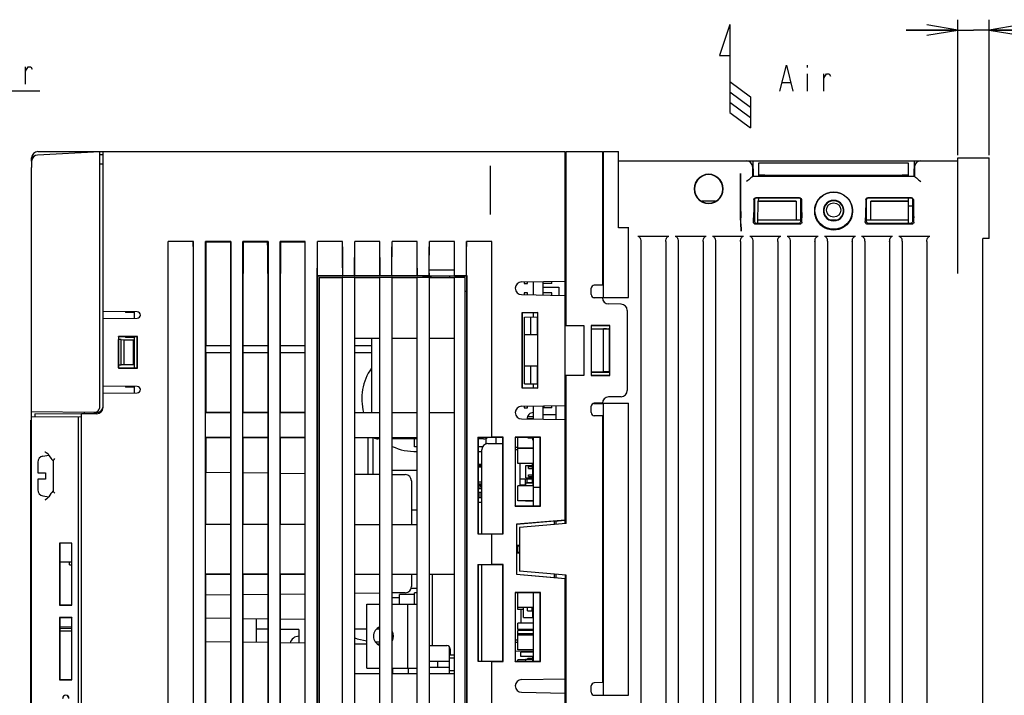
# Model space of a CAD drawing. Extents: x 30 to 410, y 12 to 287.
# Tile 16 of 19: x 135 to 230, y 197 to 263. Entities that reach past the tile are written whole.
import ezdxf

# ---------------------------------------------------------------- set-up
doc = ezdxf.new("R2010")
doc.units = 0
doc.header["$LTSCALE"] = 23.1
doc.layers.get('0').update_dxf_attribs({"linetype": 'CONTINUOUS'})
doc.layers.add('ALL_DIM', color=7, linetype='CONTINUOUS')
doc.layers.add('ALL_NOTE', color=7, linetype='CONTINUOUS')
doc.dimstyles.get("Standard").update_dxf_attribs({"dimtxt": 2.5, "dimasz": 2.5, "dimexe": 1.25, "dimexo": 0.625, "dimtad": 1, "dimcen": 2.5, "dimazin": 3, "dimtfac": 1, "dimtmove": 0, "dimatfit": 3})

# ---------------------------------------------------------------- blocks, each defined once
blk = doc.blocks.new('_OPEN')
at = {"color": 0, "linetype": 'BYBLOCK'}
for p, q in [((0, 0), (-1, 0.167)), ((-1, -0.167), (0, 0)), ((-1, 0), (0, 0))]:
    blk.add_line(p, q, dxfattribs=at)
blk = doc.blocks.new('*D9')
at = {"layer": 'ALL_DIM', "color": 2, "linetype": 'CONTINUOUS'}
for p, q in [((225.484, 249.575), (225.484, 262.668)), ((228.484, 249.575), (228.484, 262.668)), ((225.484, 261.668), (220.484, 261.668)), ((220.484, 261.668), (226.984, 261.668)), ((233.143, 261.668), (226.984, 261.668)), ((228.484, 261.668), (233.143, 261.668))]:
    blk.add_line(p, q, dxfattribs=at)
at = {"layer": 'ALL_DIM', "color": 2, "linetype": 'CONTINUOUS', "xscale": 3, "yscale": 3, "zscale": 3}
blk.add_blockref('_OPEN', (225.484, 261.668), dxfattribs=at)
at = {"layer": 'ALL_DIM', "color": 2, "linetype": 'CONTINUOUS', "xscale": 3, "yscale": 3, "zscale": 3, "rotation": 180}
blk.add_blockref('_OPEN', (228.484, 261.668), dxfattribs=at)
blk = doc.blocks.new('ARROW_AIR_BL1', base_point=(203.955, 257.209))
at = {"color": 7, "linetype": 'CONTINUOUS'}
for p, q in [((203.455, 262.209), (202.455, 259.209)), ((203.455, 262.209), (203.455, 253.709)), ((202.455, 259.209), (203.455, 259.209)), ((203.455, 256.709), (205.455, 255.209)), ((203.455, 255.709), (205.455, 254.209)), ((203.455, 254.709), (205.455, 253.209)), ((205.455, 255.209), (205.455, 252.209)), ((203.455, 253.709), (205.455, 252.209))]:
    blk.add_line(p, q, dxfattribs=at)

msp = doc.modelspace()

# ---------------------------------------------------------------- linework, layer by layer
at = {"color": 7, "linetype": 'CONTINUOUS'}
for p, q in [((142.684, 249.909), (136.653, 249.593)), ((136.684, 249.925), (187.564, 249.925)), ((142.684, 225.333), (142.684, 249.909)), ((142.984, 225.205), (142.984, 249.925)), ((187.564, 214.008), (187.564, 249.925)), ((187.684, 249.925), (191.164, 249.925)), ((187.684, 233.139), (187.684, 249.925)), ((191.164, 249.925), (191.164, 237.044)), ((191.284, 249.925), (192.724, 249.925)), ((191.284, 235.833), (191.284, 249.925)), ((192.724, 242.576), (192.724, 249.925)), ((136.084, 248.994), (136.084, 249.325)), ((136.085, 248.994), (136.085, 248.395)), ((142.984, 249.625), (142.684, 249.625)), ((187.564, 249.623), (187.684, 249.625)), ((191.164, 249.625), (191.284, 249.625)), ((191.164, 249.025), (191.284, 249.025)), ((192.724, 249.025), (225.484, 249.025)), ((205.684, 249.025), (205.71, 247.525)), ((221.258, 247.525), (221.284, 249.025)), ((225.484, 249.325), (228.484, 249.325)), ((225.484, 238.15), (225.484, 249.325)), ((228.484, 241.546), (228.484, 249.325)), ((136.084, 173.793), (136.084, 248.395)), ((142.984, 248.726), (142.684, 248.726)), ((180.364, 243.865), (180.364, 248.54)), ((205.684, 247.525), (205.684, 248.425)), ((206.258, 247.525), (206.281, 248.845)), ((206.281, 248.845), (220.684, 248.845)), ((220.684, 248.845), (220.684, 247.525)), ((221.284, 248.425), (221.284, 247.525)), ((204.484, 243.309), (204.484, 247.825)), ((221.288, 247.525), (205.68, 247.525)), ((220.684, 247.617), (206.259, 247.617)), ((206.86, 247.645), (220.084, 247.645)), ((205.834, 245.245), (205.834, 243.205)), ((210.198, 245.469), (205.97, 245.469)), ((210.154, 245.425), (206.014, 245.425)), ((206.221, 245.425), (206.216, 245.153)), ((206.216, 245.153), (209.884, 245.153)), ((210.334, 243.205), (210.334, 245.245)), ((216.634, 245.245), (216.634, 243.205)), ((220.998, 245.469), (216.77, 245.469)), ((220.954, 245.425), (216.814, 245.425)), ((217.084, 245.153), (220.684, 245.153)), ((220.684, 245.425), (220.684, 245.153)), ((221.134, 243.205), (221.134, 245.245)), ((202.092, 245.125), (200.756, 245.125)), ((206.179, 243.025), (206.216, 245.144)), ((209.884, 245.144), (206.216, 245.144)), ((209.884, 245.144), (209.884, 243.311)), ((220.684, 245.144), (217.084, 245.144)), ((217.084, 243.311), (217.084, 245.144)), ((220.684, 245.144), (220.684, 243.025)), ((220.684, 244.675), (221.134, 244.675)), ((210.334, 243.303), (206.184, 243.303)), ((213.742, 243.303), (213.226, 243.303)), ((220.684, 243.303), (216.634, 243.303)), ((193.684, 242.576), (192.724, 242.576)), ((193.684, 235.825), (193.684, 242.632)), ((204.546, 242.632), (204.494, 242.71)), ((210.252, 242.927), (205.916, 242.927)), ((206.014, 243.025), (210.154, 243.025)), ((221.052, 242.927), (216.716, 242.927)), ((216.814, 243.025), (220.954, 243.025)), ((194.588, 241.75), (197.58, 241.75)), ((198.188, 241.75), (201.18, 241.75)), ((201.788, 241.75), (204.78, 241.75)), ((205.388, 241.75), (208.38, 241.75)), ((208.988, 241.75), (211.98, 241.75)), ((212.588, 241.75), (215.58, 241.75)), ((216.188, 241.75), (219.18, 241.75)), ((219.788, 241.75), (222.78, 241.75)), ((228.484, 241.546), (227.884, 241.535)), ((227.884, 181.514), (227.884, 241.535)), ((149.276, 241.233), (149.27, 241.239)), ((151.698, 241.239), (149.27, 241.239)), ((151.692, 241.233), (149.276, 241.233)), ((151.692, 241.233), (151.698, 241.239)), ((152.87, 241.239), (152.889, 241.22)), ((155.298, 241.239), (152.87, 241.239)), ((152.889, 241.22), (152.886, 240.904)), ((152.886, 224.727), (152.886, 240.904)), ((152.944, 240.697), (152.886, 240.697)), ((152.889, 241.22), (155.279, 241.219)), ((152.903, 240.697), (152.908, 241.201)), ((152.944, 241.201), (152.908, 241.201)), ((152.944, 231.157), (152.944, 241.22)), ((155.298, 241.239), (155.279, 241.219)), ((155.279, 241.219), (155.281, 240.916)), ((155.281, 240.916), (155.281, 224.728)), ((156.47, 241.239), (156.507, 241.201)), ((158.898, 241.239), (156.47, 241.239)), ((156.507, 241.201), (158.861, 241.202)), ((158.898, 241.239), (158.861, 241.202)), ((160.106, 241.202), (160.07, 241.239)), ((162.484, 241.239), (160.07, 241.239)), ((160.106, 241.202), (162.484, 241.203)), ((162.484, 178.596), (162.484, 241.239)), ((163.676, 241.233), (163.67, 241.239)), ((166.098, 241.239), (163.67, 241.239)), ((166.092, 241.233), (163.676, 241.233)), ((166.092, 241.233), (166.098, 241.239)), ((167.276, 241.233), (167.27, 241.239)), ((169.698, 241.239), (167.27, 241.239)), ((169.692, 241.233), (167.276, 241.233)), ((169.692, 241.233), (169.698, 241.239)), ((173.298, 241.239), (170.87, 241.239)), ((170.876, 241.233), (170.87, 241.239)), ((173.292, 241.233), (170.876, 241.233)), ((173.292, 241.233), (173.298, 241.239)), ((176.898, 241.239), (174.47, 241.239)), ((174.476, 241.233), (174.47, 241.239)), ((176.892, 241.233), (174.476, 241.233)), ((176.892, 241.233), (176.898, 241.239)), ((180.498, 241.239), (178.07, 241.239)), ((178.076, 241.233), (178.07, 241.239)), ((180.492, 241.233), (178.076, 241.233)), ((180.492, 241.233), (180.498, 241.239)), ((194.884, 241.232), (194.884, 181.817)), ((197.284, 241.232), (197.284, 181.817)), ((198.484, 241.232), (198.484, 181.817)), ((200.884, 241.232), (200.884, 181.817)), ((202.084, 241.232), (202.084, 181.817)), ((204.484, 241.232), (204.484, 181.817)), ((205.684, 241.232), (205.684, 181.817)), ((208.084, 241.232), (208.084, 181.817)), ((209.284, 241.232), (209.284, 181.817)), ((211.684, 241.232), (211.684, 181.817)), ((212.884, 241.232), (212.884, 181.817)), ((215.284, 241.232), (215.284, 181.817)), ((216.484, 241.232), (216.484, 181.817)), ((218.884, 241.232), (218.884, 181.817)), ((220.084, 241.232), (220.084, 181.817)), ((222.484, 241.232), (222.484, 181.817)), ((174.463, 238.515), (176.905, 238.515)), ((174.474, 237.925), (174.463, 238.515)), ((176.894, 237.925), (176.905, 238.515)), ((149.258, 190.247), (149.258, 238.15)), ((149.263, 190.241), (149.263, 238.15)), ((151.705, 185.42), (151.705, 238.15)), ((151.71, 185.425), (151.71, 238.15)), ((152.858, 185.425), (152.858, 238.15)), ((155.31, 238.15), (155.31, 185.425)), ((156.458, 185.425), (156.458, 238.15)), ((156.491, 224.732), (156.491, 238.15)), ((158.878, 238.15), (158.878, 224.731)), ((158.91, 238.15), (158.91, 185.425)), ((160.058, 185.425), (160.058, 238.15)), ((160.09, 224.731), (160.09, 238.15)), ((163.658, 184.9), (163.658, 238.15)), ((163.663, 237.935), (163.663, 238.15)), ((163.663, 237.935), (166.105, 237.935)), ((163.663, 237.935), (163.674, 237.925)), ((173.824, 237.925), (163.674, 237.925)), ((163.674, 237.925), (163.674, 193.525)), ((163.834, 237.775), (166.084, 237.775)), ((163.834, 237.775), (163.834, 193.675)), ((166.1, 237.77), (166.084, 237.775)), ((166.084, 193.675), (166.084, 237.775)), ((167.268, 237.77), (166.1, 237.77)), ((166.1, 193.68), (166.1, 237.77)), ((166.105, 237.935), (166.105, 238.15)), ((166.11, 237.941), (166.105, 237.935)), ((166.11, 237.941), (166.11, 238.15)), ((167.258, 237.941), (166.11, 237.941)), ((167.258, 237.941), (167.258, 238.15)), ((167.258, 237.941), (167.263, 237.935)), ((167.263, 237.935), (167.263, 238.15)), ((167.263, 237.935), (169.705, 237.935)), ((167.268, 237.77), (167.284, 237.775)), ((167.268, 193.68), (167.268, 237.77)), ((167.284, 237.775), (169.684, 237.775)), ((167.284, 193.675), (167.284, 237.775)), ((169.7, 237.77), (169.684, 237.775)), ((169.684, 193.675), (169.684, 237.775)), ((170.868, 237.77), (169.7, 237.77)), ((169.7, 193.68), (169.7, 237.77)), ((169.705, 237.935), (169.705, 238.15)), ((169.71, 237.941), (169.705, 237.935)), ((169.71, 237.941), (169.71, 238.15)), ((170.858, 237.941), (169.71, 237.941)), ((170.858, 237.941), (170.858, 238.15)), ((170.858, 237.941), (170.863, 237.935)), ((170.863, 237.935), (170.863, 238.15)), ((170.863, 237.935), (173.305, 237.935)), ((170.868, 237.77), (170.884, 237.775)), ((170.868, 193.68), (170.868, 237.77)), ((170.884, 237.775), (173.284, 237.775)), ((170.884, 193.675), (170.884, 237.775)), ((173.3, 237.77), (173.284, 237.775)), ((173.284, 193.675), (173.284, 237.775)), ((174.468, 237.77), (173.3, 237.77)), ((173.3, 193.68), (173.3, 237.77)), ((173.305, 237.935), (173.305, 238.15)), ((173.31, 237.941), (173.305, 237.935)), ((173.31, 237.941), (173.31, 238.15)), ((174.458, 237.941), (173.31, 237.941)), ((173.824, 237.925), (173.837, 237.912)), ((173.824, 237.925), (173.824, 237.775)), ((174.591, 237.912), (173.837, 237.912)), ((173.837, 237.912), (173.837, 237.775)), ((174.458, 237.941), (174.458, 238.15)), ((174.474, 237.925), (174.458, 237.941)), ((174.468, 237.77), (174.484, 237.775)), ((174.468, 193.68), (174.468, 237.77)), ((174.474, 237.925), (176.894, 237.925)), ((174.484, 237.775), (176.884, 237.775)), ((174.484, 193.675), (174.484, 237.775)), ((174.604, 237.925), (174.591, 237.912)), ((174.591, 237.775), (174.591, 237.912)), ((174.604, 237.925), (174.604, 237.775)), ((176.404, 237.925), (176.417, 237.912)), ((176.404, 237.925), (176.404, 237.775)), ((178.082, 237.912), (176.417, 237.912)), ((176.417, 237.912), (176.417, 237.775)), ((176.9, 237.77), (176.884, 237.775)), ((176.884, 194.26), (176.884, 237.775)), ((176.91, 237.941), (176.894, 237.925)), ((177.929, 237.77), (176.9, 237.77)), ((176.9, 194.265), (176.9, 237.77)), ((176.91, 237.941), (176.91, 238.15)), ((178.058, 237.941), (176.91, 237.941)), ((177.934, 237.775), (177.929, 237.77)), ((177.929, 194.859), (177.929, 237.77)), ((177.934, 194.875), (177.934, 237.775)), ((178.058, 237.941), (178.058, 238.15)), ((178.058, 237.941), (178.063, 237.935)), ((178.063, 237.935), (178.063, 238.15)), ((178.105, 237.935), (178.063, 237.935)), ((178.082, 237.912), (178.105, 237.935)), ((178.082, 236.425), (178.082, 237.912)), ((178.105, 194.715), (178.105, 237.935)), ((180.505, 222.346), (180.505, 238.15)), ((180.51, 222.351), (180.51, 238.15)), ((183.364, 237.335), (187.564, 237.409)), ((183.634, 237.34), (183.634, 237.175)), ((183.634, 237.175), (183.934, 237.175)), ((183.934, 237.175), (183.934, 237.345)), ((184.504, 236.095), (184.504, 237.355)), ((185.464, 236.078), (185.464, 237.372)), ((186.304, 237.175), (185.464, 237.175)), ((185.464, 236.845), (186.964, 236.845)), ((186.304, 237.175), (186.304, 237.387)), ((186.964, 236.845), (186.964, 236.052)), ((190.084, 236.12), (190.084, 236.73)), ((191.164, 237.044), (190.379, 237.03)), ((178.094, 236.425), (177.934, 236.425)), ((178.094, 194.725), (178.094, 236.425)), ((183.364, 236.114), (187.564, 236.041)), ((183.934, 236.275), (183.634, 236.275)), ((183.634, 236.275), (183.634, 236.11)), ((183.934, 236.104), (183.934, 236.275)), ((186.304, 236.275), (185.464, 236.275)), ((186.304, 236.063), (186.304, 236.275)), ((190.304, 235.833), (191.284, 235.833)), ((190.379, 235.825), (193.684, 235.825)), ((191.164, 235.806), (190.379, 235.82)), ((192.974, 235.193), (191.753, 235.215)), ((146.284, 234.448), (142.984, 234.476)), ((142.984, 233.813), (146.284, 233.842)), ((145.144, 234.457), (145.144, 234.385)), ((145.984, 234.385), (145.144, 234.385)), ((145.984, 234.45), (145.984, 233.84)), ((184.95, 234.378), (183.398, 234.351)), ((183.425, 234.324), (183.398, 234.351)), ((183.398, 234.351), (183.398, 227.099)), ((184.94, 234.35), (183.425, 234.324)), ((183.425, 234.324), (183.425, 227.126)), ((183.664, 233.875), (183.634, 233.875)), ((183.634, 233.875), (183.634, 233.575)), ((183.664, 233.939), (184.939, 233.961)), ((183.664, 227.511), (183.664, 233.939)), ((184.264, 232.225), (184.264, 233.95)), ((184.504, 233.954), (184.504, 234.343)), ((184.864, 233.96), (184.864, 232.225)), ((184.939, 234.367), (184.95, 234.378)), ((184.939, 227.083), (184.939, 234.367)), ((184.95, 227.072), (184.95, 234.378)), ((193.564, 234.593), (193.564, 226.856)), ((183.634, 233.575), (183.664, 233.575)), ((187.684, 233.133), (187.564, 233.133)), ((187.564, 233.125), (187.684, 233.126)), ((187.684, 233.139), (189.364, 233.139)), ((189.364, 233.139), (189.364, 228.311)), ((191.897, 233.138), (190.084, 233.139)), ((190.084, 233.139), (190.084, 228.311)), ((190.084, 233.125), (191.884, 233.125)), ((190.084, 232.825), (191.824, 232.825)), ((190.084, 232.825), (191.284, 232.804)), ((191.558, 232.804), (191.284, 232.804)), ((191.284, 228.646), (191.284, 232.804)), ((191.824, 232.825), (191.8, 232.809)), ((191.824, 232.825), (191.824, 228.625)), ((191.897, 233.138), (191.884, 233.125)), ((191.884, 228.325), (191.884, 233.125)), ((191.897, 228.312), (191.897, 233.138)), ((144.474, 232.055), (144.458, 232.071)), ((144.458, 232.071), (144.458, 229.019)), ((146.31, 232.071), (144.458, 232.071)), ((144.474, 232.055), (144.474, 229.035)), ((146.283, 232.044), (144.474, 232.045)), ((145.144, 232.044), (145.144, 231.985)), ((145.984, 231.985), (145.144, 231.985)), ((145.984, 232.044), (145.984, 229.046)), ((146.283, 232.044), (146.31, 232.071)), ((146.283, 229.046), (146.283, 232.044)), ((146.31, 229.019), (146.31, 232.071)), ((167.284, 231.925), (169.684, 231.925)), ((168.904, 224.725), (168.904, 231.925)), ((170.884, 231.925), (173.284, 231.925)), ((174.484, 231.925), (176.884, 231.925)), ((183.664, 232.675), (183.634, 232.675)), ((183.634, 232.675), (183.634, 232.375)), ((183.634, 232.375), (183.664, 232.375)), ((184.864, 232.225), (183.664, 232.225)), ((144.474, 231.77), (144.484, 231.769)), ((144.725, 231.766), (144.484, 231.77)), ((144.484, 229.32), (144.484, 231.769)), ((144.725, 229.324), (144.725, 231.766)), ((144.725, 231.766), (145.024, 231.761)), ((145.024, 229.328), (145.024, 231.761)), ((145.024, 231.761), (145.924, 231.745)), ((145.924, 229.345), (145.924, 231.745)), ((145.984, 231.085), (145.924, 231.085)), ((155.281, 231.157), (152.944, 231.157)), ((158.878, 231.157), (156.491, 231.157)), ((162.484, 231.157), (160.09, 231.157)), ((168.904, 231.157), (167.284, 231.157)), ((183.664, 231.475), (183.634, 231.475)), ((183.634, 231.475), (183.634, 231.175)), ((183.634, 231.175), (183.664, 231.175)), ((145.984, 230.785), (145.924, 230.785)), ((145.984, 230.125), (145.924, 230.125)), ((155.281, 230.497), (152.944, 230.497)), ((152.944, 224.727), (152.944, 230.497)), ((158.878, 230.497), (156.491, 230.497)), ((162.484, 230.497), (160.09, 230.497)), ((168.904, 230.497), (167.284, 230.497)), ((183.664, 230.275), (183.634, 230.275)), ((183.634, 230.275), (183.634, 229.975)), ((183.634, 229.975), (183.664, 229.975)), ((144.474, 229.035), (144.458, 229.019)), ((144.458, 229.019), (146.31, 229.019)), ((144.484, 229.32), (144.474, 229.32)), ((144.474, 229.045), (146.283, 229.046)), ((144.484, 229.32), (144.725, 229.324)), ((144.484, 229.045), (144.484, 229.32)), ((145.024, 229.328), (144.725, 229.324)), ((145.924, 229.345), (145.024, 229.328)), ((145.984, 229.885), (145.924, 229.885)), ((145.984, 229.585), (145.924, 229.585)), ((146.283, 229.046), (146.31, 229.019)), ((183.664, 229.075), (183.634, 229.075)), ((183.634, 229.075), (183.634, 228.775)), ((183.664, 229.225), (184.864, 229.225)), ((184.264, 227.5), (184.264, 229.225)), ((184.864, 229.225), (184.864, 227.49)), ((183.634, 228.775), (183.664, 228.775)), ((187.564, 228.325), (187.684, 228.324)), ((187.684, 228.317), (187.564, 228.317)), ((189.364, 228.311), (187.684, 228.311)), ((187.684, 214.019), (187.684, 228.311)), ((191.284, 228.646), (190.084, 228.625)), ((190.084, 228.625), (191.824, 228.625)), ((190.084, 228.325), (191.884, 228.325)), ((190.084, 228.311), (191.897, 228.312)), ((191.824, 228.625), (191.8, 228.641)), ((191.897, 228.312), (191.884, 228.325)), ((146.284, 227.248), (142.984, 227.276)), ((145.144, 227.257), (145.144, 227.185)), ((145.984, 227.185), (145.144, 227.185)), ((145.984, 227.25), (145.984, 226.64)), ((183.425, 227.126), (183.398, 227.099)), ((183.398, 227.099), (184.95, 227.072)), ((183.425, 227.126), (184.94, 227.099)), ((183.664, 227.875), (183.634, 227.875)), ((183.634, 227.875), (183.634, 227.575)), ((183.634, 227.575), (183.664, 227.575)), ((183.664, 227.511), (184.939, 227.489)), ((184.504, 227.107), (184.504, 227.496)), ((142.984, 226.613), (146.284, 226.642)), ((184.939, 227.083), (184.95, 227.072)), ((192.974, 226.257), (191.753, 226.235)), ((152.944, 225.457), (152.886, 225.457)), ((183.364, 225.335), (187.564, 225.409)), ((183.634, 225.34), (183.634, 225.175)), ((183.934, 225.175), (183.934, 225.345)), ((184.504, 224.095), (184.504, 225.355)), ((185.464, 224.078), (185.464, 225.372)), ((185.464, 225.295), (185.554, 225.295)), ((185.554, 225.295), (185.554, 225.374)), ((186.304, 225.175), (186.304, 225.387)), ((186.664, 225.393), (186.664, 224.057)), ((190.084, 224.72), (190.084, 225.33)), ((190.304, 225.617), (191.284, 225.617)), ((191.164, 225.644), (190.379, 225.63)), ((190.379, 225.625), (193.684, 225.625)), ((191.284, 197.433), (191.284, 225.617)), ((193.684, 197.425), (193.684, 225.625)), ((142.082, 224.733), (136.084, 224.785)), ((136.084, 224.305), (140.884, 224.347)), ((136.384, 224.608), (141.184, 224.649)), ((136.384, 224.608), (136.384, 224.308)), ((140.584, 224.344), (140.584, 173.141)), ((140.884, 173.156), (140.884, 224.647)), ((142.384, 224.605), (140.884, 224.605)), ((141.184, 224.605), (141.184, 224.741)), ((142.383, 224.73), (142.081, 224.731)), ((152.886, 224.727), (152.863, 224.704)), ((155.305, 224.704), (152.863, 224.704)), ((152.863, 222.346), (152.863, 224.704)), ((155.281, 224.728), (152.886, 224.727)), ((155.305, 224.704), (155.281, 224.728)), ((155.305, 222.346), (155.305, 224.704)), ((156.491, 224.732), (156.463, 224.704)), ((158.905, 224.704), (156.463, 224.704)), ((156.463, 222.346), (156.463, 224.704)), ((158.878, 224.731), (156.491, 224.732)), ((158.878, 224.731), (158.905, 224.704)), ((158.905, 222.346), (158.905, 224.704)), ((160.09, 224.731), (160.063, 224.704)), ((162.484, 224.704), (160.063, 224.704)), ((160.063, 222.346), (160.063, 224.704)), ((162.484, 224.73), (160.09, 224.731)), ((167.284, 224.725), (169.684, 224.725)), ((170.884, 224.725), (173.284, 224.725)), ((174.484, 224.725), (176.884, 224.725)), ((183.634, 225.175), (183.934, 225.175)), ((184.504, 224.305), (183.941, 224.305)), ((186.304, 225.175), (185.464, 225.175)), ((185.464, 224.545), (186.664, 224.545)), ((191.164, 224.406), (190.379, 224.42)), ((191.164, 224.406), (191.164, 198.644)), ((136.024, 174.205), (136.024, 224.005)), ((136.084, 224.005), (136.024, 224.005)), ((183.364, 224.114), (187.564, 224.041)), ((184.504, 224.125), (183.919, 224.125)), ((180.505, 222.346), (180.51, 222.351)), ((181.59, 222.351), (180.51, 222.351)), ((181.59, 222.351), (181.563, 222.324)), ((181.59, 212.999), (181.59, 222.351)), ((185.19, 222.351), (182.738, 222.351)), ((182.738, 222.351), (182.765, 222.324)), ((182.738, 222.351), (182.738, 215.699)), ((185.19, 222.351), (185.163, 222.324)), ((185.19, 215.699), (185.19, 222.351)), ((152.891, 222.318), (152.863, 222.346)), ((152.863, 222.346), (155.305, 222.346)), ((152.891, 222.318), (155.277, 222.318)), ((152.891, 213.932), (152.891, 222.318)), ((152.944, 218.967), (152.944, 222.318)), ((155.277, 222.318), (155.305, 222.346)), ((155.277, 222.318), (155.277, 213.932)), ((156.491, 222.318), (156.463, 222.346)), ((156.463, 222.346), (158.905, 222.346)), ((156.491, 222.318), (158.878, 222.319)), ((156.491, 213.932), (156.491, 222.318)), ((158.878, 222.319), (158.905, 222.346)), ((158.878, 222.319), (158.878, 213.931)), ((160.063, 222.346), (162.484, 222.346)), ((160.09, 222.319), (160.063, 222.346)), ((160.09, 222.319), (162.484, 222.32)), ((160.09, 213.931), (160.09, 222.319)), ((167.284, 222.325), (169.684, 222.325)), ((168.544, 222.322), (168.544, 218.776)), ((169.024, 222.322), (169.024, 218.77)), ((169.684, 222.175), (169.516, 222.175)), ((170.884, 222.325), (173.284, 222.325)), ((173.284, 222.175), (170.884, 222.175)), ((173.044, 221.408), (173.044, 222.175)), ((173.284, 221.408), (173.044, 221.408)), ((179.143, 222.346), (180.505, 222.346)), ((179.143, 222.346), (179.166, 222.323)), ((179.143, 222.346), (179.143, 213.004)), ((181.563, 222.324), (179.166, 222.323)), ((179.166, 222.323), (179.166, 213.027)), ((179.704, 222.175), (179.166, 222.175)), ((179.597, 221.408), (179.166, 221.408)), ((179.944, 221.694), (179.944, 222.227)), ((180.124, 221.725), (181.563, 221.725)), ((180.904, 221.725), (180.904, 222.323)), ((181.563, 213.026), (181.563, 222.324)), ((185.163, 222.324), (182.765, 222.324)), ((182.765, 222.324), (182.765, 215.726)), ((183.004, 219.805), (183.004, 222.324)), ((183.964, 222.324), (183.964, 222.289)), ((183.964, 222.289), (184.408, 222.289)), ((184.408, 222.289), (184.408, 222.085)), ((184.408, 222.085), (184.504, 222.085)), ((184.504, 215.726), (184.504, 222.324)), ((185.163, 215.725), (185.163, 222.324)), ((137.18, 220.528), (137.741, 220.627)), ((137.792, 220.563), (137.939, 220.316)), ((179.524, 220.945), (179.166, 220.945)), ((179.524, 213.027), (179.524, 221.125)), ((182.765, 221.387), (183.004, 221.387)), ((182.765, 221.158), (183.004, 221.158)), ((184.504, 221.295), (183.004, 221.295)), ((184.504, 221.245), (183.004, 221.245)), ((136.684, 219.905), (136.684, 218.905)), ((138.132, 220.085), (138.184, 220.049)), ((138.184, 217.123), (138.184, 220.087)), ((179.166, 219.745), (179.524, 219.745)), ((179.166, 219.607), (179.524, 219.607)), ((184.504, 219.805), (183.004, 219.805)), ((183.244, 217.705), (183.244, 219.805)), ((183.784, 219.625), (184.444, 219.625)), ((183.784, 218.425), (183.784, 219.625)), ((184.024, 219.505), (184.504, 219.505)), ((184.024, 219.325), (184.024, 219.505)), ((184.384, 219.805), (184.384, 219.625)), ((184.414, 219.325), (184.414, 219.505)), ((184.444, 219.505), (184.444, 219.625)), ((136.684, 218.905), (137.434, 218.905)), ((137.434, 218.905), (137.434, 218.305)), ((152.891, 218.967), (155.277, 218.938)), ((156.491, 218.923), (158.878, 218.894)), ((160.09, 218.88), (162.484, 218.85)), ((167.284, 218.792), (169.684, 218.762)), ((170.884, 219.175), (173.284, 219.175)), ((170.884, 218.748), (172.151, 218.732)), ((179.524, 219.445), (179.166, 219.445)), ((184.024, 219.325), (184.504, 219.325)), ((184.024, 218.725), (184.504, 218.725)), ((184.024, 218.545), (184.024, 218.725)), ((184.414, 218.545), (184.414, 218.725)), ((184.444, 218.725), (184.444, 219.325)), ((184.444, 219.115), (184.504, 219.115)), ((184.444, 218.935), (184.504, 218.935)), ((137.434, 218.305), (136.684, 218.305)), ((136.684, 218.305), (136.684, 217.285)), ((172.744, 218.132), (172.744, 213.925)), ((179.524, 218.005), (179.166, 218.005)), ((179.166, 217.843), (179.524, 217.843)), ((179.166, 217.705), (179.524, 217.705)), ((179.344, 217.705), (179.344, 217.405)), ((179.344, 217.62), (179.524, 217.62)), ((184.504, 217.645), (183.004, 217.645)), ((183.004, 216.205), (183.004, 217.645)), ((184.384, 218.305), (183.244, 218.305)), ((183.748, 217.705), (183.244, 217.705)), ((183.739, 217.825), (183.739, 218.305)), ((183.739, 217.645), (183.739, 217.705)), ((184.444, 217.915), (183.748, 217.915)), ((183.748, 217.915), (183.748, 217.645)), ((183.784, 218.425), (184.444, 218.425)), ((183.889, 218.305), (183.889, 217.975)), ((183.889, 217.975), (184.504, 217.975)), ((184.024, 218.545), (184.504, 218.545)), ((184.384, 218.425), (184.384, 217.975)), ((184.444, 218.425), (184.444, 218.545)), ((184.444, 217.915), (184.444, 217.645)), ((184.504, 217.735), (184.444, 217.735)), ((137.18, 216.682), (137.745, 216.582)), ((138.184, 217.16), (138.13, 217.123)), ((179.166, 217.405), (179.524, 217.405)), ((179.166, 217.045), (179.524, 217.045)), ((179.344, 217.045), (179.344, 216.535)), ((184.504, 217.525), (185.163, 217.525)), ((179.166, 216.535), (179.524, 216.535)), ((179.524, 216.025), (179.166, 216.025)), ((182.738, 215.699), (182.765, 215.726)), ((182.738, 215.699), (185.19, 215.699)), ((182.765, 215.726), (185.163, 215.725)), ((184.504, 216.205), (183.004, 216.205)), ((183.748, 216.205), (183.748, 216.175)), ((184.444, 216.175), (183.748, 216.175)), ((184.444, 216.205), (184.444, 216.175)), ((185.19, 215.699), (185.163, 215.725)), ((172.744, 215.335), (173.284, 215.335)), ((152.891, 213.932), (152.863, 213.904)), ((155.305, 213.904), (152.863, 213.904)), ((152.863, 209.146), (152.863, 213.904)), ((155.277, 213.932), (152.891, 213.932)), ((155.277, 213.932), (155.305, 213.904)), ((155.305, 209.146), (155.305, 213.904)), ((156.491, 213.932), (156.463, 213.904)), ((158.905, 213.904), (156.463, 213.904)), ((156.463, 209.146), (156.463, 213.904)), ((158.878, 213.931), (156.491, 213.932)), ((158.878, 213.931), (158.905, 213.904)), ((158.905, 209.146), (158.905, 213.904)), ((160.09, 213.931), (160.063, 213.904)), ((162.484, 213.904), (160.063, 213.904)), ((160.063, 209.146), (160.063, 213.904)), ((162.484, 213.93), (160.09, 213.931)), ((167.284, 213.925), (169.684, 213.925)), ((170.884, 213.925), (173.284, 213.925)), ((187.564, 214.349), (182.869, 213.938)), ((182.869, 213.938), (182.884, 213.925)), ((182.869, 213.938), (182.869, 209.111)), ((186.544, 214.245), (182.884, 213.925)), ((182.884, 213.925), (182.884, 209.125)), ((187.684, 214.019), (183.184, 213.625)), ((186.544, 214.249), (187.564, 214.339)), ((186.544, 213.919), (186.544, 214.249)), ((186.664, 214.26), (186.664, 213.929)), ((179.143, 213.004), (179.166, 213.027)), ((179.143, 213.004), (180.505, 213.004)), ((179.166, 213.027), (181.563, 213.026)), ((180.505, 213.004), (180.51, 212.999)), ((180.505, 210.046), (180.505, 213.004)), ((180.51, 212.999), (181.59, 212.999)), ((180.51, 210.051), (180.51, 212.999)), ((181.59, 212.999), (181.563, 213.026)), ((183.184, 213.625), (183.184, 209.425)), ((139.983, 212.124), (138.786, 212.123)), ((138.786, 212.123), (138.811, 212.098)), ((138.786, 212.123), (138.786, 206.127)), ((139.958, 212.098), (138.811, 212.098)), ((138.811, 212.098), (138.811, 206.152)), ((139.983, 212.124), (139.958, 212.098)), ((139.958, 206.151), (139.958, 212.098)), ((139.983, 206.126), (139.983, 212.124)), ((183.184, 211.889), (182.884, 211.873)), ((182.884, 211.177), (183.184, 211.161)), ((183.004, 211.225), (183.004, 211.879)), ((183.184, 211.825), (183.004, 211.825)), ((183.184, 211.225), (183.004, 211.225)), ((138.811, 210.313), (139.958, 210.313)), ((139.744, 210.013), (139.744, 210.313)), ((139.744, 210.013), (139.958, 210.013)), ((179.143, 210.046), (180.505, 210.046)), ((179.143, 210.046), (179.166, 210.023)), ((179.143, 210.046), (179.143, 200.704)), ((181.563, 210.024), (179.166, 210.023)), ((179.166, 210.023), (179.166, 200.727)), ((179.524, 200.727), (179.524, 210.023)), ((180.505, 210.046), (180.51, 210.051)), ((181.59, 210.051), (180.51, 210.051)), ((181.59, 210.051), (181.563, 210.024)), ((181.563, 200.726), (181.563, 210.024)), ((181.59, 200.699), (181.59, 210.051)), ((152.863, 209.146), (155.305, 209.146)), ((152.891, 209.118), (152.863, 209.146)), ((152.891, 209.118), (155.277, 209.118)), ((152.891, 193.532), (152.891, 209.118)), ((155.277, 209.118), (155.305, 209.146)), ((155.277, 209.118), (155.277, 193.532)), ((156.463, 209.146), (158.905, 209.146)), ((156.491, 209.118), (156.463, 209.146)), ((156.491, 209.118), (158.878, 209.119)), ((156.491, 193.532), (156.491, 209.118)), ((158.878, 209.119), (158.905, 209.146)), ((158.878, 209.119), (158.878, 193.531)), ((160.063, 209.146), (162.484, 209.146)), ((160.09, 209.119), (160.063, 209.146)), ((160.09, 209.119), (162.484, 209.12)), ((160.09, 193.531), (160.09, 209.119)), ((167.284, 209.125), (169.684, 209.125)), ((170.884, 209.125), (173.284, 209.125)), ((172.744, 209.125), (172.744, 207.918)), ((174.484, 209.125), (176.884, 209.125)), ((174.784, 202.225), (174.784, 209.125)), ((182.869, 209.111), (182.884, 209.125)), ((182.869, 209.111), (187.564, 208.701)), ((182.884, 209.125), (186.544, 208.805)), ((187.684, 209.031), (183.184, 209.425)), ((186.544, 208.8), (186.544, 209.131)), ((186.664, 209.12), (186.664, 208.79)), ((186.544, 208.8), (187.564, 208.711)), ((187.564, 209.042), (187.564, 208.711)), ((187.564, 173.125), (187.564, 208.706)), ((187.684, 194.739), (187.684, 209.031)), ((158.878, 207.155), (156.491, 207.126)), ((162.484, 207.2), (160.09, 207.17)), ((169.684, 207.288), (167.284, 207.258)), ((172.151, 207.318), (170.884, 207.302)), ((173.044, 207.145), (171.604, 207.145)), ((171.604, 206.221), (171.604, 207.145)), ((172.725, 207.775), (173.284, 207.775)), ((173.284, 207.308), (173.044, 207.308)), ((173.044, 206.221), (173.044, 207.308)), ((185.19, 207.351), (182.738, 207.351)), ((182.738, 207.351), (182.765, 207.324)), ((182.738, 207.351), (182.738, 200.699)), ((185.163, 207.324), (182.765, 207.324)), ((182.765, 207.324), (182.765, 200.726)), ((183.004, 205.705), (183.004, 207.325)), ((184.504, 200.726), (184.504, 207.324)), ((185.19, 207.351), (185.163, 207.324)), ((185.163, 200.725), (185.163, 207.324)), ((185.19, 200.699), (185.19, 207.351)), ((155.277, 207.112), (152.891, 207.082)), ((168.424, 206.221), (169.684, 206.221)), ((168.424, 200.041), (168.424, 206.221)), ((171.604, 206.845), (170.884, 206.845)), ((170.884, 206.221), (173.284, 206.221)), ((172.384, 200.041), (172.384, 206.221)), ((138.786, 206.127), (138.811, 206.152)), ((138.786, 206.127), (139.983, 206.126)), ((138.811, 206.152), (139.958, 206.151)), ((139.983, 206.126), (139.958, 206.151)), ((184.504, 205.885), (183.004, 205.885)), ((183.55, 205.705), (183.004, 205.705)), ((183.304, 205.705), (183.304, 204.385)), ((183.55, 204.925), (183.55, 205.885)), ((183.946, 205.573), (183.946, 205.885)), ((183.946, 205.573), (184.504, 205.573)), ((184.402, 205.573), (184.402, 205.885)), ((184.444, 204.925), (184.444, 205.573)), ((139.983, 204.924), (138.786, 204.923)), ((138.786, 204.923), (138.811, 204.898)), ((138.786, 204.923), (138.786, 198.927)), ((139.958, 204.898), (138.811, 204.898)), ((138.811, 204.898), (138.811, 198.952)), ((139.983, 204.924), (139.958, 204.898)), ((139.958, 198.951), (139.958, 204.898)), ((139.983, 198.926), (139.983, 204.924)), ((155.277, 204.852), (152.891, 204.882)), ((156.491, 204.838), (158.878, 204.808)), ((157.744, 204.822), (157.744, 202.525)), ((160.09, 204.794), (162.484, 204.764)), ((184.504, 204.385), (183.004, 204.385)), ((183.004, 203.785), (183.004, 204.385)), ((183.55, 204.925), (184.444, 204.925)), ((138.811, 204.05), (139.958, 204.036)), ((138.811, 203.905), (139.958, 203.905)), ((139.958, 203.605), (138.811, 203.605)), ((158.878, 203.805), (157.744, 203.819)), ((161.884, 203.768), (160.09, 203.79)), ((161.884, 203.768), (161.884, 202.474)), ((167.284, 203.839), (168.424, 203.839)), ((169.431, 203.839), (169.684, 203.839)), ((170.944, 202.843), (170.944, 203.419)), ((184.504, 203.785), (183.004, 203.785)), ((184.504, 203.665), (183.004, 203.665)), ((183.004, 201.805), (183.004, 203.665)), ((184.504, 203.365), (183.004, 203.365)), ((183.304, 203.785), (183.304, 203.665)), ((155.277, 202.555), (152.891, 202.584)), ((158.878, 202.511), (156.491, 202.54)), ((162.484, 202.467), (160.09, 202.496)), ((169.265, 202.592), (169.684, 202.592)), ((182.765, 202.787), (183.004, 202.787)), ((182.765, 202.558), (183.004, 202.558)), ((184.504, 203.245), (183.004, 203.245)), ((168.424, 202.375), (167.284, 202.375)), ((169.684, 202.375), (169.491, 202.375)), ((174.484, 202.225), (176.164, 202.225)), ((176.404, 199.525), (176.404, 202.095)), ((176.464, 201.925), (176.464, 201.325)), ((184.504, 201.661), (182.765, 201.676)), ((184.504, 201.805), (183.004, 201.805)), ((184.504, 201.595), (183.304, 201.595)), ((183.304, 201.175), (183.304, 201.595)), ((174.484, 200.725), (176.404, 200.725)), ((175.264, 200.725), (175.264, 200.125)), ((176.404, 201.025), (176.884, 201.025)), ((176.464, 201.325), (176.884, 201.325)), ((179.143, 200.704), (179.166, 200.727)), ((179.143, 200.704), (180.505, 200.704)), ((179.166, 200.727), (181.563, 200.726)), ((180.505, 200.704), (180.51, 200.699)), ((180.505, 184.9), (180.505, 200.704)), ((180.51, 200.699), (181.59, 200.699)), ((180.51, 184.9), (180.51, 200.699)), ((181.59, 200.699), (181.563, 200.726)), ((182.738, 200.699), (182.765, 200.726)), ((182.738, 200.699), (185.19, 200.699)), ((182.765, 200.726), (185.163, 200.725)), ((183.748, 200.845), (183.004, 200.845)), ((183.004, 200.726), (183.004, 200.845)), ((184.504, 201.175), (183.304, 201.175)), ((184.504, 200.875), (183.748, 200.875)), ((183.748, 200.875), (183.748, 200.726)), ((183.928, 200.911), (183.928, 200.875)), ((184.408, 200.971), (183.988, 200.971)), ((184.408, 201.175), (184.408, 200.971)), ((184.408, 200.875), (184.408, 200.726)), ((185.19, 200.699), (185.163, 200.725)), ((168.424, 200.041), (169.684, 200.041)), ((170.884, 200.041), (173.284, 200.041)), ((170.944, 199.525), (170.944, 200.041)), ((172.444, 199.525), (172.444, 200.041)), ((174.484, 200.125), (176.404, 200.125)), ((176.404, 199.825), (176.884, 199.825)), ((138.786, 198.927), (138.811, 198.952)), ((138.786, 198.927), (139.983, 198.926)), ((138.811, 198.952), (139.958, 198.951)), ((139.983, 198.926), (139.958, 198.951)), ((167.284, 199.525), (169.684, 199.525)), ((170.884, 199.525), (173.284, 199.525)), ((174.484, 199.525), (176.884, 199.525)), ((183.364, 198.935), (187.564, 199.009)), ((191.164, 198.644), (190.379, 198.63)), ((183.364, 197.714), (187.564, 197.641)), ((190.084, 197.72), (190.084, 198.33)), ((190.304, 197.433), (191.284, 197.433)), ((190.379, 197.425), (193.684, 197.425))]:
    msp.add_line(p, q, dxfattribs=at)
for points in [[(201.424, 247.737), (201.119, 247.703), (200.818, 247.599), (200.545, 247.43), (200.316, 247.2), (200.15, 246.93), (200.047, 246.633), (200.011, 246.324), (200.047, 246.016), (200.15, 245.718), (200.317, 245.448), (200.546, 245.218), (200.818, 245.05), (201.119, 244.946), (201.424, 244.912)], [(201.424, 247.705), (201.117, 247.67), (200.825, 247.568), (200.564, 247.404), (200.345, 247.185), (200.181, 246.924), (200.079, 246.632), (200.044, 246.325), (200.079, 246.018), (200.181, 245.725), (200.345, 245.465), (200.564, 245.245), (200.825, 245.082), (201.117, 244.979), (201.424, 244.945)], [(201.424, 244.912), (201.729, 244.946), (202.03, 245.05), (202.302, 245.218), (202.531, 245.448), (202.698, 245.718), (202.801, 246.016), (202.837, 246.324), (202.801, 246.633), (202.698, 246.93), (202.531, 247.2), (202.303, 247.43), (202.03, 247.599), (201.729, 247.703), (201.424, 247.737)], [(201.424, 244.945), (201.731, 244.979), (202.023, 245.082), (202.284, 245.245), (202.503, 245.465), (202.667, 245.725), (202.769, 246.018), (202.804, 246.325), (202.769, 246.632), (202.667, 246.924), (202.503, 247.185), (202.284, 247.404), (202.023, 247.568), (201.731, 247.67), (201.424, 247.705)], [(204.484, 247.825), (204.485, 247.067), (204.488, 246.328), (204.493, 245.626), (204.5, 244.98), (204.509, 244.405), (204.519, 243.916), (204.531, 243.525)], [(205.68, 247.525), (205.644, 247.506), (205.578, 247.457), (205.495, 247.388), (205.399, 247.307), (205.296, 247.217), (205.19, 247.122), (205.084, 247.025)], [(206.86, 247.645), (206.675, 247.645), (206.507, 247.644), (206.374, 247.643), (206.289, 247.641), (206.26, 247.64)], [(220.684, 247.64), (220.655, 247.641), (220.569, 247.643), (220.437, 247.644), (220.269, 247.645), (220.084, 247.645)], [(221.288, 247.525), (221.324, 247.506), (221.389, 247.457), (221.473, 247.388), (221.569, 247.307), (221.672, 247.217), (221.778, 247.122), (221.884, 247.025)], [(136.084, 245.074), (136.084, 245.097), (136.085, 245.118), (136.086, 245.136), (136.087, 245.15), (136.089, 245.161)], [(205.788, 245.291), (205.781, 244.753), (205.773, 244.273), (205.764, 243.861), (205.754, 243.525)], [(205.788, 245.291), (205.798, 245.348), (205.826, 245.399), (205.867, 245.437), (205.917, 245.461), (205.97, 245.469)], [(206.014, 245.425), (205.958, 245.416), (205.908, 245.391), (205.868, 245.351), (205.843, 245.301), (205.834, 245.245)], [(210.334, 245.245), (210.325, 245.301), (210.3, 245.351), (210.26, 245.391), (210.21, 245.416), (210.154, 245.425)], [(210.198, 245.469), (210.251, 245.461), (210.301, 245.437), (210.342, 245.399), (210.37, 245.348), (210.38, 245.291)], [(210.38, 245.291), (210.387, 244.753), (210.395, 244.273), (210.404, 243.861), (210.414, 243.525)], [(211.775, 243.525), (211.724, 243.682), (211.684, 243.86), (211.66, 244.058), (211.657, 244.275), (211.684, 244.512), (211.749, 244.772), (211.868, 245.052), (212.039, 245.318), (212.249, 245.548), (212.509, 245.748), (212.812, 245.902), (213.143, 245.999), (213.484, 246.031)], [(213.484, 245.218), (213.253, 245.19), (213.027, 245.106), (212.825, 244.968), (212.664, 244.784), (212.554, 244.572), (212.498, 244.341), (212.498, 244.108), (212.554, 243.877), (212.664, 243.664), (212.826, 243.48), (213.027, 243.343), (213.253, 243.259), (213.484, 243.231)], [(213.484, 245.185), (213.254, 245.157), (213.038, 245.075), (212.848, 244.944), (212.694, 244.77), (212.587, 244.566), (212.531, 244.34), (212.531, 244.11), (212.587, 243.884), (212.694, 243.68), (212.848, 243.506), (213.038, 243.375), (213.254, 243.293), (213.484, 243.265)], [(213.484, 246.031), (213.819, 246), (214.147, 245.906), (214.446, 245.756), (214.702, 245.563), (214.909, 245.344), (215.079, 245.091), (215.204, 244.815), (215.277, 244.55), (215.309, 244.304), (215.309, 244.077), (215.286, 243.872), (215.245, 243.688), (215.193, 243.525)], [(213.484, 243.231), (213.715, 243.259), (213.941, 243.343), (214.142, 243.48), (214.304, 243.664), (214.414, 243.877), (214.47, 244.108), (214.47, 244.341), (214.414, 244.572), (214.304, 244.784), (214.142, 244.968), (213.941, 245.106), (213.715, 245.19), (213.484, 245.218)], [(213.484, 243.265), (213.714, 243.293), (213.93, 243.375), (214.12, 243.506), (214.274, 243.68), (214.381, 243.884), (214.437, 244.11), (214.437, 244.34), (214.381, 244.566), (214.274, 244.77), (214.12, 244.944), (213.93, 245.075), (213.714, 245.157), (213.484, 245.185)], [(216.588, 245.291), (216.581, 244.753), (216.573, 244.273), (216.564, 243.861), (216.554, 243.525)], [(216.588, 245.291), (216.598, 245.348), (216.626, 245.399), (216.667, 245.437), (216.717, 245.461), (216.77, 245.469)], [(216.814, 245.425), (216.758, 245.416), (216.708, 245.391), (216.668, 245.351), (216.643, 245.301), (216.634, 245.245)], [(221.134, 245.245), (221.125, 245.301), (221.1, 245.351), (221.06, 245.391), (221.01, 245.416), (220.954, 245.425)], [(220.998, 245.469), (221.051, 245.461), (221.101, 245.437), (221.142, 245.399), (221.17, 245.348), (221.18, 245.291)], [(221.18, 245.291), (221.187, 244.753), (221.195, 244.273), (221.204, 243.861), (221.214, 243.525)], [(204.484, 243.309), (204.484, 243.194), (204.485, 243.083), (204.486, 242.981), (204.487, 242.891), (204.488, 242.816), (204.49, 242.76), (204.492, 242.724), (204.494, 242.71)], [(204.56, 242.253), (204.551, 242.744), (204.541, 243.17), (204.531, 243.525)], [(205.741, 243.112), (205.745, 243.26), (205.749, 243.398), (205.754, 243.525)], [(210.427, 243.112), (210.423, 243.26), (210.419, 243.398), (210.414, 243.525)], [(213.484, 242.35), (213.198, 242.372), (212.925, 242.437), (212.675, 242.537), (212.446, 242.671), (212.245, 242.83), (212.076, 243.007), (211.942, 243.191), (211.843, 243.367), (211.775, 243.525)], [(215.193, 243.525), (215.128, 243.373), (215.031, 243.198), (214.901, 243.018), (214.748, 242.853), (214.586, 242.717), (214.412, 242.601), (214.212, 242.5), (213.983, 242.419), (213.736, 242.367), (213.484, 242.35)], [(216.541, 243.112), (216.545, 243.26), (216.549, 243.398), (216.554, 243.525)], [(221.227, 243.112), (221.223, 243.26), (221.219, 243.398), (221.214, 243.525)], [(204.546, 242.632), (204.55, 242.603), (204.554, 242.528), (204.557, 242.41), (204.56, 242.253)], [(205.916, 242.927), (205.875, 242.932), (205.836, 242.947), (205.802, 242.97), (205.776, 242.999), (205.756, 243.033), (205.744, 243.071), (205.741, 243.112)], [(205.834, 243.205), (205.843, 243.149), (205.868, 243.099), (205.908, 243.059), (205.958, 243.034), (206.014, 243.025)], [(210.154, 243.025), (210.21, 243.034), (210.26, 243.059), (210.3, 243.099), (210.325, 243.149), (210.334, 243.205)], [(210.427, 243.112), (210.424, 243.071), (210.412, 243.033), (210.392, 242.999), (210.366, 242.97), (210.332, 242.947), (210.293, 242.932), (210.252, 242.927)], [(216.716, 242.927), (216.675, 242.932), (216.636, 242.947), (216.602, 242.97), (216.576, 242.999), (216.556, 243.033), (216.544, 243.071), (216.541, 243.112)], [(216.634, 243.205), (216.643, 243.149), (216.668, 243.099), (216.708, 243.059), (216.758, 243.034), (216.814, 243.025)], [(220.954, 243.025), (221.01, 243.034), (221.06, 243.059), (221.1, 243.099), (221.125, 243.149), (221.134, 243.205)], [(221.227, 243.112), (221.224, 243.071), (221.212, 243.033), (221.192, 242.999), (221.166, 242.97), (221.132, 242.947), (221.093, 242.932), (221.052, 242.927)], [(194.588, 241.75), (194.654, 241.738), (194.718, 241.7), (194.775, 241.638), (194.821, 241.559), (194.855, 241.464), (194.876, 241.355), (194.884, 241.232)], [(197.284, 241.232), (197.292, 241.355), (197.313, 241.464), (197.347, 241.559), (197.392, 241.638), (197.45, 241.7), (197.514, 241.738), (197.58, 241.75)], [(198.188, 241.75), (198.254, 241.738), (198.318, 241.7), (198.375, 241.638), (198.421, 241.559), (198.455, 241.464), (198.476, 241.355), (198.484, 241.232)], [(200.884, 241.232), (200.892, 241.355), (200.913, 241.464), (200.947, 241.559), (200.992, 241.638), (201.05, 241.7), (201.114, 241.738), (201.18, 241.75)], [(201.788, 241.75), (201.854, 241.738), (201.918, 241.7), (201.975, 241.638), (202.021, 241.559), (202.055, 241.464), (202.076, 241.355), (202.084, 241.232)], [(204.484, 241.232), (204.492, 241.355), (204.513, 241.464), (204.547, 241.559), (204.592, 241.638), (204.65, 241.7), (204.714, 241.738), (204.78, 241.75)], [(205.388, 241.75), (205.454, 241.738), (205.518, 241.7), (205.575, 241.638), (205.621, 241.559), (205.655, 241.464), (205.676, 241.355), (205.684, 241.232)], [(208.084, 241.232), (208.092, 241.355), (208.113, 241.464), (208.147, 241.559), (208.192, 241.638), (208.25, 241.7), (208.314, 241.738), (208.38, 241.75)], [(208.988, 241.75), (209.054, 241.738), (209.118, 241.7), (209.175, 241.638), (209.221, 241.559), (209.255, 241.464), (209.276, 241.355), (209.284, 241.232)], [(211.684, 241.232), (211.692, 241.355), (211.713, 241.464), (211.747, 241.559), (211.792, 241.638), (211.85, 241.7), (211.914, 241.738), (211.98, 241.75)], [(212.588, 241.75), (212.654, 241.738), (212.717, 241.701), (212.774, 241.64), (212.82, 241.561), (212.855, 241.465), (212.876, 241.356), (212.884, 241.232)], [(215.284, 241.232), (215.292, 241.355), (215.313, 241.464), (215.347, 241.559), (215.392, 241.638), (215.45, 241.7), (215.514, 241.738), (215.58, 241.75)], [(216.188, 241.75), (216.254, 241.738), (216.318, 241.7), (216.375, 241.638), (216.421, 241.559), (216.455, 241.464), (216.476, 241.355), (216.484, 241.232)], [(218.884, 241.232), (218.892, 241.355), (218.913, 241.464), (218.947, 241.559), (218.992, 241.638), (219.05, 241.7), (219.114, 241.738), (219.18, 241.75)], [(219.788, 241.75), (219.854, 241.738), (219.918, 241.7), (219.975, 241.638), (220.021, 241.559), (220.055, 241.464), (220.076, 241.355), (220.084, 241.232)], [(222.484, 241.232), (222.492, 241.355), (222.513, 241.464), (222.547, 241.559), (222.592, 241.638), (222.65, 241.7), (222.714, 241.738), (222.78, 241.75)], [(149.258, 238.15), (149.259, 239.21), (149.263, 240.248), (149.27, 241.239)], [(149.263, 238.15), (149.264, 239.211), (149.269, 240.247), (149.276, 241.233)], [(151.705, 238.15), (151.703, 239.211), (151.699, 240.247), (151.692, 241.233)], [(151.71, 238.15), (151.709, 239.21), (151.705, 240.248), (151.698, 241.239)], [(152.858, 238.15), (152.859, 239.21), (152.863, 240.248), (152.87, 241.239)], [(155.298, 241.239), (155.305, 240.248), (155.309, 239.21), (155.31, 238.15)], [(156.458, 238.15), (156.459, 239.21), (156.463, 240.248), (156.47, 241.239)], [(156.507, 241.201), (156.5, 240.503), (156.495, 239.75), (156.492, 238.96), (156.491, 238.15)], [(158.878, 238.15), (158.877, 238.959), (158.874, 239.749), (158.868, 240.503), (158.861, 241.202)], [(158.898, 241.239), (158.905, 240.248), (158.909, 239.21), (158.91, 238.15)], [(160.058, 238.15), (160.059, 239.21), (160.063, 240.248), (160.07, 241.239)], [(160.106, 241.202), (160.099, 240.502), (160.094, 239.749), (160.091, 238.959), (160.09, 238.15)], [(163.658, 238.15), (163.659, 239.21), (163.663, 240.248), (163.67, 241.239)], [(163.663, 238.15), (163.664, 239.211), (163.669, 240.247), (163.676, 241.233)], [(166.105, 238.15), (166.103, 239.211), (166.099, 240.247), (166.092, 241.233)], [(166.11, 238.15), (166.109, 239.21), (166.105, 240.248), (166.098, 241.239)], [(167.258, 238.15), (167.259, 239.21), (167.263, 240.248), (167.27, 241.239)], [(167.263, 238.15), (167.264, 239.211), (167.269, 240.247), (167.276, 241.233)], [(169.705, 238.15), (169.703, 239.211), (169.699, 240.247), (169.692, 241.233)], [(169.71, 238.15), (169.709, 239.21), (169.705, 240.248), (169.698, 241.239)], [(170.858, 238.15), (170.859, 239.21), (170.863, 240.248), (170.87, 241.239)], [(170.863, 238.15), (170.864, 239.211), (170.869, 240.247), (170.876, 241.233)], [(173.305, 238.15), (173.303, 239.211), (173.299, 240.247), (173.292, 241.233)], [(173.31, 238.15), (173.309, 239.21), (173.305, 240.248), (173.298, 241.239)], [(174.458, 238.15), (174.459, 239.21), (174.463, 240.248), (174.47, 241.239)], [(174.463, 238.515), (174.465, 239.451), (174.469, 240.363), (174.476, 241.233)], [(176.905, 238.515), (176.903, 239.451), (176.899, 240.363), (176.892, 241.233)], [(176.91, 238.15), (176.909, 239.21), (176.905, 240.248), (176.898, 241.239)], [(178.058, 238.15), (178.059, 239.21), (178.063, 240.248), (178.07, 241.239)], [(178.063, 238.15), (178.064, 239.211), (178.069, 240.247), (178.076, 241.233)], [(180.505, 238.15), (180.503, 239.211), (180.499, 240.247), (180.492, 241.233)], [(180.51, 238.15), (180.509, 239.21), (180.505, 240.248), (180.498, 241.239)], [(191.558, 232.804), (191.613, 232.804), (191.665, 232.805), (191.71, 232.805), (191.747, 232.806), (191.775, 232.807), (191.793, 232.808), (191.8, 232.809)], [(191.8, 228.641), (191.793, 228.642), (191.775, 228.643), (191.747, 228.644), (191.71, 228.644), (191.665, 228.645), (191.613, 228.645), (191.558, 228.646), (191.284, 228.646)], [(137.359, 220.938), (137.392, 220.932), (137.498, 220.878), (137.635, 220.759), (137.792, 220.563)], [(137.939, 220.316), (138.021, 220.192), (138.132, 220.085)], [(138.184, 220.087), (138.2, 220.139), (138.247, 220.204), (138.318, 220.278)], [(137.939, 216.894), (137.749, 216.587), (137.563, 216.382), (137.414, 216.285), (137.359, 216.272)], [(138.13, 217.123), (138.022, 217.019), (137.939, 216.894)], [(138.318, 216.932), (138.247, 217.005), (138.2, 217.07), (138.184, 217.123)], [(167.284, 202.959), (167.497, 202.865), (168.424, 202.668)], [(139.693, 197.125), (139.67, 197.243), (139.603, 197.343), (139.503, 197.41), (139.384, 197.434), (139.266, 197.41), (139.166, 197.343), (139.099, 197.243), (139.075, 197.125)]]:
    msp.add_lwpolyline(points, dxfattribs=at)
for centre, radius in [((213.484, 244.225), 1.8), ((213.484, 244.285), 0.69)]:
    msp.add_circle(centre, radius, dxfattribs=at)
for centre, radius, start, end in [((136.684, 249.325), 0.6, 90, 180), ((136.684, 248.994), 0.6, 110.39523, 180), ((136.684, 248.994), 0.599, 93.00348, 180), ((205.084, 248.425), 0.6, 0, 90), ((221.884, 248.425), 0.6, 90, 180), ((183.375, 236.725), 0.611, 91, 269), ((190.384, 236.73), 0.3, 91, 180), ((190.384, 236.12), 0.3, 180, 269), ((191.764, 235.815), 0.6, 180.80894, 269), ((192.964, 234.593), 0.6, 0, 89), ((146.281, 234.145), 0.303, 270.5, 89.5), ((173.044, 226.075), 5.1, 144.87845, 195.36613), ((146.281, 226.945), 0.303, 270.5, 89.5), ((191.764, 225.635), 0.6, 91, 179.19106), ((192.964, 226.856), 0.6, 271, 360), ((142.084, 225.333), 0.6, 269.82912, 360), ((142.384, 225.33), 0.6, 269.92132, 348.03898), ((142.384, 225.205), 0.6, 270, 360), ((183.375, 224.725), 0.611, 91, 269), ((190.384, 225.33), 0.3, 91, 180), ((184.504, 224.125), 0.6, 90, 181.974), ((190.384, 224.72), 0.3, 180, 269), ((169.504, 222.775), 0.6, 229.51937, 270), ((173.044, 226.075), 5.1, 244.75601, 272.72732), ((180.124, 221.125), 0.6, 90, 180), ((179.704, 222.775), 0.6, 270, 310.75556), ((137.284, 219.937), 0.6, 100, 180), ((172.144, 218.132), 0.6, 0, 89.29064), ((137.284, 217.273), 0.6, 180, 260), ((172.144, 207.918), 0.6, 270.70936, 360), ((170.044, 203.131), 0.96, 112.33824, 247.66176), ((170.044, 203.131), 0.96, 333.82795, 26.17205), ((161.884, 202.225), 0.9, 90, 163.02888), ((176.164, 201.925), 0.3, 0, 90), ((183.988, 200.911), 0.06, 90, 180), ((184.444, 200.935), 0.06, 270, 360), ((183.375, 198.325), 0.611, 91, 269), ((190.384, 198.33), 0.3, 91, 180), ((190.384, 197.72), 0.3, 180, 269), ((139.384, 197.125), 0.3, 0, 180)]:
    msp.add_arc(centre, radius, start, end, dxfattribs=at)
at = {"layer": 'ALL_NOTE', "color": 2, "linetype": 'CONTINUOUS'}
for p, q in [((135.498, 256.433), (135.498, 258.099)), ((210.92, 258.26), (210.92, 258.052)), ((208.545, 256.594), (209.295, 256.594)), ((210.92, 257.427), (210.92, 255.76)), ((212.545, 255.76), (212.545, 257.427)), ((104.873, 255.808), (136.873, 255.808))]:
    msp.add_line(p, q, dxfattribs=at)
for points in [[(135.498, 257.683), (135.748, 258.099), (135.998, 258.099), (136.123, 257.891)], [(208.295, 255.76), (208.92, 258.26), (209.545, 255.76)], [(212.545, 257.01), (212.795, 257.427), (213.045, 257.427), (213.17, 257.219)]]:
    msp.add_lwpolyline(points, dxfattribs=at)

# ---------------------------------------------------------------- block references
at = {"color": 2, "linetype": 'CONTINUOUS'}
msp.add_blockref('ARROW_AIR_BL1', (203.955, 257.209), dxfattribs=at)

# ---------------------------------------------------------------- dimensions: what is measured, and where the dimension line sits
at = {"layer": 'ALL_DIM', "color": 2, "linetype": 'CONTINUOUS'}
dim = msp.add_linear_dim(base=(228.484, 261.668), p1=(225.484, 249.575), p2=(228.484, 249.575), dimstyle='Standard', dxfattribs=at)
dim.commit()
dim.dimension.update_dxf_attribs({"geometry": '*D9', "text_midpoint": (231.143, 262.293), "dimtype": 128})

doc.saveas('drawing.dxf')
